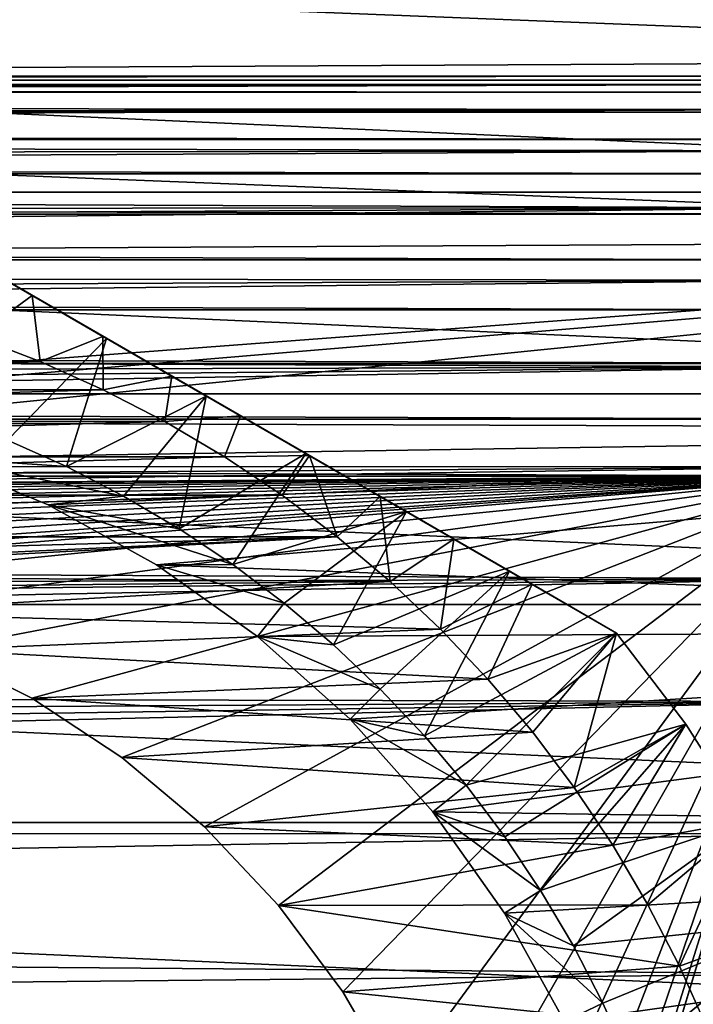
# Model space of a CAD drawing. Header units: millimetres. Extents: x -105 to 105, y -92 to 30.
# Tile 243 of 247: x 80 to 88, y 6 to 17. Entities that reach past the tile are written whole.
import ezdxf

# ---------------------------------------------------------------- set-up
doc = ezdxf.new("R2010")
doc.units = ezdxf.units.MM
doc.header["$LTSCALE"] = 59.53398
for name, color, linetype in [('104', 7, 'CONTINUOUS'), ('108', 7, 'CONTINUOUS'), ('109', 7, 'CONTINUOUS'), ('134', 7, 'CONTINUOUS'), ('135', 7, 'CONTINUOUS'), ('136', 7, 'CONTINUOUS'), ('137', 7, 'CONTINUOUS'), ('138', 7, 'CONTINUOUS'), ('147', 7, 'CONTINUOUS'), ('148', 7, 'CONTINUOUS'), ('155', 7, 'CONTINUOUS'), ('65', 7, 'CONTINUOUS'), ('66', 7, 'CONTINUOUS'), ('93', 7, 'CONTINUOUS')]:
    doc.layers.add(name, color=color, linetype=linetype)

msp = doc.modelspace()

# ---------------------------------------------------------------- linework, layer by layer
at = {"layer": '104', "color": 7, "linetype": 'CONTINUOUS'}
for points in [[(79.317, 10.009, -18.25), (80.45, 9.44, -18.25), (79.317, 10.009, -22.45), (79.317, 10.009, -18.25)], [(79.317, 10.009, -22.45), (80.45, 9.44, -18.25), (80.45, 9.44, -22.45), (79.317, 10.009, -22.45)], [(80.45, 9.44, -18.25), (81.509, 8.743, -18.25), (80.45, 9.44, -22.45), (80.45, 9.44, -18.25)], [(80.45, 9.44, -22.45), (81.509, 8.743, -18.25), (81.509, 8.743, -22.45), (80.45, 9.44, -22.45)], [(81.509, 8.743, -18.25), (82.48, 7.928, -18.25), (81.509, 8.743, -22.45), (81.509, 8.743, -18.25)], [(81.509, 8.743, -22.45), (82.48, 7.928, -18.25), (82.48, 7.928, -22.45), (81.509, 8.743, -22.45)], [(82.48, 7.928, -18.25), (83.35, 7.006, -18.25), (82.48, 7.928, -22.45), (82.48, 7.928, -18.25)], [(82.48, 7.928, -22.45), (83.35, 7.006, -18.25), (83.35, 7.006, -22.45), (82.48, 7.928, -22.45)], [(83.35, 7.006, -18.25), (84.107, 5.99, -18.25), (83.35, 7.006, -22.45), (83.35, 7.006, -18.25)], [(83.35, 7.006, -22.45), (84.107, 5.99, -18.25), (84.107, 5.99, -22.45), (83.35, 7.006, -22.45)], [(84.107, 5.99, -18.25), (84.741, 4.892, -18.25), (84.107, 5.99, -22.45), (84.107, 5.99, -18.25)], [(84.107, 5.99, -22.45), (84.741, 4.892, -18.25), (84.741, 4.892, -22.45), (84.107, 5.99, -22.45)]]:
    msp.add_3dface(points, dxfattribs=at)
at = {"layer": '108', "color": 7, "linetype": 'CONTINUOUS'}
for points in [[(50.73, 17.634, -58.95), (100.753, 15.387, -58.95), (49.247, 15.387, -58.95), (50.73, 17.634, -58.95)], [(99.27, 17.634, -58.95), (100.753, 15.387, -58.95), (50.73, 17.634, -58.95), (99.27, 17.634, -58.95)], [(49.247, 15.387, -58.95), (102.029, 13.016, -58.95), (47.971, 13.016, -58.95), (49.247, 15.387, -58.95)], [(100.753, 15.387, -58.95), (102.029, 13.016, -58.95), (49.247, 15.387, -58.95), (100.753, 15.387, -58.95)], [(47.971, 13.016, -58.95), (103.087, 10.541, -58.95), (46.913, 10.541, -58.95), (47.971, 13.016, -58.95)], [(102.029, 13.016, -58.95), (103.087, 10.541, -58.95), (47.971, 13.016, -58.95), (102.029, 13.016, -58.95)], [(46.913, 10.541, -58.95), (103.919, 7.981, -58.95), (46.081, 7.981, -58.95), (46.913, 10.541, -58.95)], [(103.087, 10.541, -58.95), (103.919, 7.981, -58.95), (46.913, 10.541, -58.95), (103.087, 10.541, -58.95)], [(46.081, 7.981, -58.95), (104.518, 5.356, -58.95), (45.482, 5.356, -58.95), (46.081, 7.981, -58.95)], [(103.919, 7.981, -58.95), (104.518, 5.356, -58.95), (46.081, 7.981, -58.95), (103.919, 7.981, -58.95)]]:
    msp.add_3dface(points, dxfattribs=at)
at = {"layer": '109', "color": 7, "linetype": 'CONTINUOUS'}
for points in [[(96.31, 18.924, -39.95), (53.491, 18.698, -39.95), (97.916, 16.945, -39.95), (96.31, 18.924, -39.95)], [(53.491, 18.698, -39.95), (51.907, 16.702, -39.95), (97.916, 16.945, -39.95), (53.491, 18.698, -39.95)], [(97.916, 16.945, -39.95), (51.907, 16.702, -39.95), (99.338, 14.83, -39.95), (97.916, 16.945, -39.95)], [(51.907, 16.702, -39.95), (50.507, 14.572, -39.95), (99.338, 14.83, -39.95), (51.907, 16.702, -39.95)], [(99.338, 14.83, -39.95), (50.507, 14.572, -39.95), (75, 13, -39.95), (99.338, 14.83, -39.95)], [(99.338, 14.83, -39.95), (75, 13, -39.95), (76.456, 12.918, -39.95), (99.338, 14.83, -39.95)], [(77.893, 12.674, -39.95), (99.338, 14.83, -39.95), (76.456, 12.918, -39.95), (77.893, 12.674, -39.95)], [(100.566, 12.596, -39.95), (99.338, 14.83, -39.95), (77.893, 12.674, -39.95), (100.566, 12.596, -39.95)], [(79.294, 12.27, -39.95), (100.566, 12.596, -39.95), (77.893, 12.674, -39.95), (79.294, 12.27, -39.95)], [(80.641, 11.713, -39.95), (100.566, 12.596, -39.95), (79.294, 12.27, -39.95), (80.641, 11.713, -39.95)], [(81.916, 11.007, -39.95), (100.566, 12.596, -39.95), (80.641, 11.713, -39.95), (81.916, 11.007, -39.95)], [(101.589, 10.261, -39.95), (100.566, 12.596, -39.95), (81.916, 11.007, -39.95), (101.589, 10.261, -39.95)], [(83.105, 10.164, -39.95), (101.589, 10.261, -39.95), (81.916, 11.007, -39.95), (83.105, 10.164, -39.95)], [(84.192, 9.192, -39.95), (101.589, 10.261, -39.95), (83.105, 10.164, -39.95), (84.192, 9.192, -39.95)], [(85.164, 8.105, -39.95), (101.589, 10.261, -39.95), (84.192, 9.192, -39.95), (85.164, 8.105, -39.95)], [(102.399, 7.845, -39.95), (101.589, 10.261, -39.95), (85.164, 8.105, -39.95), (102.399, 7.845, -39.95)], [(86.007, 6.916, -39.95), (102.399, 7.845, -39.95), (85.164, 8.105, -39.95), (86.007, 6.916, -39.95)], [(86.713, 5.64, -39.95), (102.399, 7.845, -39.95), (86.007, 6.916, -39.95), (86.713, 5.64, -39.95)], [(102.984, 5.396, -39.95), (102.399, 7.845, -39.95), (86.713, 5.64, -39.95), (102.984, 5.396, -39.95)]]:
    msp.add_3dface(points, dxfattribs=at)
at = {"layer": '134', "color": 7, "linetype": 'CONTINUOUS'}
for points in [[(80.166, 12.472, -37.45), (80.857, 12.163, -37.45), (79.294, 12.27, -37.45), (80.166, 12.472, -37.45)], [(80.857, 12.163, -37.45), (81.53, 11.815, -37.45), (79.294, 12.27, -37.45), (80.857, 12.163, -37.45)], [(79.294, 12.27, -37.45), (81.53, 11.815, -37.45), (80.641, 11.713, -37.45), (79.294, 12.27, -37.45)], [(81.53, 11.815, -37.45), (82.182, 11.431, -37.45), (80.641, 11.713, -37.45), (81.53, 11.815, -37.45)], [(82.182, 11.431, -37.45), (82.812, 11.01, -37.45), (80.641, 11.713, -37.45), (82.182, 11.431, -37.45)], [(80.641, 11.713, -37.45), (82.812, 11.01, -37.45), (81.916, 11.007, -37.45), (80.641, 11.713, -37.45)], [(82.812, 11.01, -37.45), (83.417, 10.555, -37.45), (81.916, 11.007, -37.45), (82.812, 11.01, -37.45)], [(81.916, 11.007, -37.45), (83.417, 10.555, -37.45), (83.105, 10.164, -37.45), (81.916, 11.007, -37.45)], [(83.417, 10.555, -37.45), (83.996, 10.066, -37.45), (83.105, 10.164, -37.45), (83.417, 10.555, -37.45)], [(83.996, 10.066, -37.45), (84.546, 9.546, -37.45), (83.105, 10.164, -37.45), (83.996, 10.066, -37.45)], [(83.105, 10.164, -37.45), (84.546, 9.546, -37.45), (84.192, 9.192, -37.45), (83.105, 10.164, -37.45)], [(84.546, 9.546, -37.45), (85.066, 8.996, -37.45), (84.192, 9.192, -37.45), (84.546, 9.546, -37.45)], [(85.066, 8.996, -37.45), (85.555, 8.417, -37.45), (84.192, 9.192, -37.45), (85.066, 8.996, -37.45)], [(84.192, 9.192, -37.45), (85.555, 8.417, -37.45), (85.164, 8.105, -37.45), (84.192, 9.192, -37.45)], [(85.555, 8.417, -37.45), (86.01, 7.812, -37.45), (85.164, 8.105, -37.45), (85.555, 8.417, -37.45)], [(86.01, 7.812, -37.45), (86.431, 7.182, -37.45), (85.164, 8.105, -37.45), (86.01, 7.812, -37.45)], [(85.164, 8.105, -37.45), (86.431, 7.182, -37.45), (86.007, 6.916, -37.45), (85.164, 8.105, -37.45)], [(86.431, 7.182, -37.45), (86.816, 6.53, -37.45), (86.007, 6.916, -37.45), (86.431, 7.182, -37.45)], [(86.816, 6.53, -37.45), (87.163, 5.857, -37.45), (86.007, 6.916, -37.45), (86.816, 6.53, -37.45)], [(86.007, 6.916, -37.45), (87.163, 5.857, -37.45), (86.713, 5.64, -37.45), (86.007, 6.916, -37.45)], [(87.163, 5.857, -37.45), (87.472, 5.166, -37.45), (86.713, 5.64, -37.45), (87.163, 5.857, -37.45)]]:
    msp.add_3dface(points, dxfattribs=at)
at = {"layer": '135', "color": 7, "linetype": 'CONTINUOUS'}
for points in [[(79.789, 13.686, -22.45), (69.451, 13.396, -22.45), (80.549, 13.396, -22.45), (79.789, 13.686, -22.45)], [(69.451, 13.396, -22.45), (68.709, 13.064, -22.45), (80.549, 13.396, -22.45), (69.451, 13.396, -22.45)], [(80.549, 13.396, -22.45), (68.709, 13.064, -22.45), (81.291, 13.064, -22.45), (80.549, 13.396, -22.45)], [(68.709, 13.064, -22.45), (67.986, 12.691, -22.45), (81.291, 13.064, -22.45), (68.709, 13.064, -22.45)], [(81.291, 13.064, -22.45), (67.986, 12.691, -22.45), (82.014, 12.691, -22.45), (81.291, 13.064, -22.45)], [(67.986, 12.691, -22.45), (67.286, 12.277, -22.45), (82.014, 12.691, -22.45), (67.986, 12.691, -22.45)], [(82.014, 12.691, -22.45), (67.286, 12.277, -22.45), (82.714, 12.277, -22.45), (82.014, 12.691, -22.45)], [(67.286, 12.277, -22.45), (66.609, 11.826, -22.45), (82.714, 12.277, -22.45), (67.286, 12.277, -22.45)], [(82.714, 12.277, -22.45), (66.609, 11.826, -22.45), (83.391, 11.826, -22.45), (82.714, 12.277, -22.45)], [(66.609, 11.826, -22.45), (65.959, 11.337, -22.45), (83.391, 11.826, -22.45), (66.609, 11.826, -22.45)], [(83.391, 11.826, -22.45), (65.959, 11.337, -22.45), (84.041, 11.337, -22.45), (83.391, 11.826, -22.45)], [(65.338, 10.812, -22.45), (74.366, 10.882, -22.45), (84.041, 11.337, -22.45), (65.338, 10.812, -22.45)], [(65.959, 11.337, -22.45), (65.338, 10.812, -22.45), (84.041, 11.337, -22.45), (65.959, 11.337, -22.45)], [(74.366, 10.882, -22.45), (75.634, 10.882, -22.45), (84.041, 11.337, -22.45), (74.366, 10.882, -22.45)], [(84.041, 11.337, -22.45), (75.634, 10.882, -22.45), (84.662, 10.812, -22.45), (84.041, 11.337, -22.45)], [(75.634, 10.882, -22.45), (76.893, 10.734, -22.45), (84.662, 10.812, -22.45), (75.634, 10.882, -22.45)], [(76.893, 10.734, -22.45), (78.126, 10.442, -22.45), (84.662, 10.812, -22.45), (76.893, 10.734, -22.45)], [(84.662, 10.812, -22.45), (78.126, 10.442, -22.45), (85.253, 10.253, -22.45), (84.662, 10.812, -22.45)], [(78.126, 10.442, -22.45), (79.317, 10.009, -22.45), (85.253, 10.253, -22.45), (78.126, 10.442, -22.45)], [(85.253, 10.253, -22.45), (79.317, 10.009, -22.45), (85.812, 9.662, -22.45), (85.253, 10.253, -22.45)], [(79.317, 10.009, -22.45), (80.45, 9.44, -22.45), (85.812, 9.662, -22.45), (79.317, 10.009, -22.45)], [(85.812, 9.662, -22.45), (80.45, 9.44, -22.45), (86.337, 9.041, -22.45), (85.812, 9.662, -22.45)], [(80.45, 9.44, -22.45), (81.509, 8.743, -22.45), (86.337, 9.041, -22.45), (80.45, 9.44, -22.45)], [(86.337, 9.041, -22.45), (81.509, 8.743, -22.45), (86.826, 8.391, -22.45), (86.337, 9.041, -22.45)], [(81.509, 8.743, -22.45), (82.48, 7.928, -22.45), (86.826, 8.391, -22.45), (81.509, 8.743, -22.45)], [(86.826, 8.391, -22.45), (82.48, 7.928, -22.45), (87.278, 7.714, -22.45), (86.826, 8.391, -22.45)], [(82.48, 7.928, -22.45), (83.35, 7.006, -22.45), (87.278, 7.714, -22.45), (82.48, 7.928, -22.45)], [(87.278, 7.714, -22.45), (83.35, 7.006, -22.45), (87.691, 7.014, -22.45), (87.278, 7.714, -22.45)], [(87.691, 7.014, -22.45), (83.35, 7.006, -22.45), (88.064, 6.291, -22.45), (87.691, 7.014, -22.45)], [(83.35, 7.006, -22.45), (84.107, 5.99, -22.45), (88.064, 6.291, -22.45), (83.35, 7.006, -22.45)], [(88.064, 6.291, -22.45), (84.107, 5.99, -22.45), (88.396, 5.549, -22.45), (88.064, 6.291, -22.45)], [(84.107, 5.99, -22.45), (84.741, 4.892, -22.45), (88.396, 5.549, -22.45), (84.107, 5.99, -22.45)]]:
    msp.add_3dface(points, dxfattribs=at)
at = {"layer": '136', "color": 7, "linetype": 'CONTINUOUS'}
for points in [[(79.588, 14.672, -24.195), (79.789, 13.686, -22.45), (80.455, 14.171, -23.82), (79.588, 14.672, -24.195)], [(79.789, 13.686, -22.45), (80.549, 13.396, -22.45), (80.455, 14.171, -23.82), (79.789, 13.686, -22.45)], [(80.455, 14.171, -23.82), (80.549, 13.396, -22.45), (81.286, 13.691, -23.581), (80.455, 14.171, -23.82)], [(80.549, 13.396, -22.45), (81.291, 13.064, -22.45), (81.286, 13.691, -23.581), (80.549, 13.396, -22.45)], [(81.286, 13.691, -23.581), (81.291, 13.064, -22.45), (82.098, 13.223, -23.464), (81.286, 13.691, -23.581)], [(81.291, 13.064, -22.45), (82.014, 12.691, -22.45), (82.098, 13.223, -23.464), (81.291, 13.064, -22.45)], [(82.098, 13.223, -23.464), (82.014, 12.691, -22.45), (82.902, 12.758, -23.464), (82.098, 13.223, -23.464)], [(82.014, 12.691, -22.45), (82.714, 12.277, -22.45), (82.902, 12.758, -23.464), (82.014, 12.691, -22.45)], [(82.902, 12.758, -23.464), (82.714, 12.277, -22.45), (83.714, 12.29, -23.581), (82.902, 12.758, -23.464)], [(82.714, 12.277, -22.45), (83.391, 11.826, -22.45), (83.714, 12.29, -23.581), (82.714, 12.277, -22.45)], [(83.391, 11.826, -22.45), (84.041, 11.337, -22.45), (83.714, 12.29, -23.581), (83.391, 11.826, -22.45)], [(83.714, 12.29, -23.581), (84.041, 11.337, -22.45), (84.545, 11.809, -23.82), (83.714, 12.29, -23.581)], [(84.041, 11.337, -22.45), (84.662, 10.812, -22.45), (84.545, 11.809, -23.82), (84.041, 11.337, -22.45)], [(84.545, 11.809, -23.82), (84.662, 10.812, -22.45), (85.412, 11.309, -24.195), (84.545, 11.809, -23.82)], [(84.662, 10.812, -22.45), (85.253, 10.253, -22.45), (85.412, 11.309, -24.195), (84.662, 10.812, -22.45)], [(85.412, 11.309, -24.195), (85.253, 10.253, -22.45), (86.331, 10.778, -24.728), (85.412, 11.309, -24.195)], [(85.253, 10.253, -22.45), (85.812, 9.662, -22.45), (86.331, 10.778, -24.728), (85.253, 10.253, -22.45)], [(86.331, 10.778, -24.728), (85.812, 9.662, -22.45), (87.322, 10.206, -25.45), (86.331, 10.778, -24.728)], [(85.812, 9.662, -22.45), (86.337, 9.041, -22.45), (87.322, 10.206, -25.45), (85.812, 9.662, -22.45)], [(86.337, 9.041, -22.45), (86.826, 8.391, -22.45), (87.322, 10.206, -25.45), (86.337, 9.041, -22.45)], [(87.322, 10.206, -25.45), (86.826, 8.391, -22.45), (88.136, 9.136, -25.45), (87.322, 10.206, -25.45)], [(86.826, 8.391, -22.45), (87.278, 7.714, -22.45), (88.136, 9.136, -25.45), (86.826, 8.391, -22.45)], [(88.136, 9.136, -25.45), (87.278, 7.714, -22.45), (88.856, 8, -25.45), (88.136, 9.136, -25.45)], [(87.278, 7.714, -22.45), (87.691, 7.014, -22.45), (88.856, 8, -25.45), (87.278, 7.714, -22.45)], [(87.691, 7.014, -22.45), (88.064, 6.291, -22.45), (88.856, 8, -25.45), (87.691, 7.014, -22.45)], [(88.856, 8, -25.45), (88.064, 6.291, -22.45), (89.479, 6.808, -25.45), (88.856, 8, -25.45)], [(88.064, 6.291, -22.45), (88.396, 5.549, -22.45), (89.479, 6.808, -25.45), (88.064, 6.291, -22.45)]]:
    msp.add_3dface(points, dxfattribs=at)
at = {"layer": '137', "color": 7, "linetype": 'CONTINUOUS'}
for points in [[(87.322, 10.206, -25.45), (88.136, 9.136, -25.45), (87.322, 10.206, -34.45), (87.322, 10.206, -25.45)], [(87.322, 10.206, -34.45), (88.136, 9.136, -25.45), (88.136, 9.136, -34.45), (87.322, 10.206, -34.45)], [(88.136, 9.136, -25.45), (88.856, 8, -25.45), (88.136, 9.136, -34.45), (88.136, 9.136, -25.45)], [(88.136, 9.136, -34.45), (88.856, 8, -25.45), (88.856, 8, -34.45), (88.136, 9.136, -34.45)]]:
    msp.add_3dface(points, dxfattribs=at)
at = {"layer": '138', "color": 7, "linetype": 'CONTINUOUS'}
for points in [[(81.33, 13.666, -35.577), (80.166, 12.472, -37.45), (80.147, 14.349, -35.357), (81.33, 13.666, -35.577)], [(80.857, 12.163, -37.45), (80.166, 12.472, -37.45), (81.33, 13.666, -35.577), (80.857, 12.163, -37.45)], [(82.5, 12.99, -35.65), (80.857, 12.163, -37.45), (81.33, 13.666, -35.577), (82.5, 12.99, -35.65)], [(81.53, 11.815, -37.45), (80.857, 12.163, -37.45), (82.5, 12.99, -35.65), (81.53, 11.815, -37.45)], [(82.182, 11.431, -37.45), (81.53, 11.815, -37.45), (82.5, 12.99, -35.65), (82.182, 11.431, -37.45)], [(83.67, 12.315, -35.577), (82.182, 11.431, -37.45), (82.5, 12.99, -35.65), (83.67, 12.315, -35.577)], [(82.812, 11.01, -37.45), (82.182, 11.431, -37.45), (83.67, 12.315, -35.577), (82.812, 11.01, -37.45)], [(84.853, 11.632, -35.357), (82.812, 11.01, -37.45), (83.67, 12.315, -35.577), (84.853, 11.632, -35.357)], [(83.417, 10.555, -37.45), (82.812, 11.01, -37.45), (84.853, 11.632, -35.357), (83.417, 10.555, -37.45)], [(83.996, 10.066, -37.45), (83.417, 10.555, -37.45), (84.853, 11.632, -35.357), (83.996, 10.066, -37.45)], [(86.064, 10.933, -34.985), (83.996, 10.066, -37.45), (84.853, 11.632, -35.357), (86.064, 10.933, -34.985)], [(84.546, 9.546, -37.45), (83.996, 10.066, -37.45), (86.064, 10.933, -34.985), (84.546, 9.546, -37.45)], [(85.066, 8.996, -37.45), (84.546, 9.546, -37.45), (86.064, 10.933, -34.985), (85.066, 8.996, -37.45)], [(87.322, 10.206, -34.45), (85.066, 8.996, -37.45), (86.064, 10.933, -34.985), (87.322, 10.206, -34.45)], [(85.555, 8.417, -37.45), (85.066, 8.996, -37.45), (87.322, 10.206, -34.45), (85.555, 8.417, -37.45)], [(85.555, 8.417, -37.45), (87.322, 10.206, -34.45), (88.136, 9.136, -34.45), (85.555, 8.417, -37.45)], [(86.01, 7.812, -37.45), (85.555, 8.417, -37.45), (88.136, 9.136, -34.45), (86.01, 7.812, -37.45)], [(86.431, 7.182, -37.45), (86.01, 7.812, -37.45), (88.136, 9.136, -34.45), (86.431, 7.182, -37.45)], [(86.431, 7.182, -37.45), (88.136, 9.136, -34.45), (88.856, 8, -34.45), (86.431, 7.182, -37.45)], [(86.816, 6.53, -37.45), (86.431, 7.182, -37.45), (88.856, 8, -34.45), (86.816, 6.53, -37.45)], [(86.816, 6.53, -37.45), (88.856, 8, -34.45), (89.479, 6.808, -34.45), (86.816, 6.53, -37.45)], [(87.163, 5.857, -37.45), (86.816, 6.53, -37.45), (89.479, 6.808, -34.45), (87.163, 5.857, -37.45)], [(87.472, 5.166, -37.45), (87.163, 5.857, -37.45), (89.479, 6.808, -34.45), (87.472, 5.166, -37.45)], [(90, 5.568, -34.45), (87.472, 5.166, -37.45), (89.479, 6.808, -34.45), (90, 5.568, -34.45)]]:
    msp.add_3dface(points, dxfattribs=at)
at = {"layer": '147', "color": 7, "linetype": 'CONTINUOUS'}
for points in [[(77.678, 15.774, -25.45), (78.669, 15.202, -24.728), (87.322, 10.206, -25.45), (77.678, 15.774, -25.45)], [(77.678, 15.774, -25.45), (87.322, 10.206, -25.45), (87.322, 10.206, -34.45), (77.678, 15.774, -25.45)], [(77.678, 15.774, -25.45), (87.322, 10.206, -34.45), (77.678, 15.774, -34.45), (77.678, 15.774, -25.45)], [(87.322, 10.206, -34.45), (86.064, 10.933, -34.985), (77.678, 15.774, -34.45), (87.322, 10.206, -34.45)], [(86.064, 10.933, -34.985), (78.936, 15.048, -34.985), (77.678, 15.774, -34.45), (86.064, 10.933, -34.985)], [(78.669, 15.202, -24.728), (79.588, 14.672, -24.195), (86.331, 10.778, -24.728), (78.669, 15.202, -24.728)], [(78.669, 15.202, -24.728), (86.331, 10.778, -24.728), (87.322, 10.206, -25.45), (78.669, 15.202, -24.728)], [(86.064, 10.933, -34.985), (84.853, 11.632, -35.357), (78.936, 15.048, -34.985), (86.064, 10.933, -34.985)], [(84.853, 11.632, -35.357), (80.147, 14.349, -35.357), (78.936, 15.048, -34.985), (84.853, 11.632, -35.357)], [(79.588, 14.672, -24.195), (80.455, 14.171, -23.82), (85.412, 11.309, -24.195), (79.588, 14.672, -24.195)], [(79.588, 14.672, -24.195), (85.412, 11.309, -24.195), (86.331, 10.778, -24.728), (79.588, 14.672, -24.195)], [(84.853, 11.632, -35.357), (83.67, 12.315, -35.577), (80.147, 14.349, -35.357), (84.853, 11.632, -35.357)], [(83.67, 12.315, -35.577), (81.33, 13.666, -35.577), (80.147, 14.349, -35.357), (83.67, 12.315, -35.577)], [(80.455, 14.171, -23.82), (81.286, 13.691, -23.581), (84.545, 11.809, -23.82), (80.455, 14.171, -23.82)], [(80.455, 14.171, -23.82), (84.545, 11.809, -23.82), (85.412, 11.309, -24.195), (80.455, 14.171, -23.82)], [(81.286, 13.691, -23.581), (82.098, 13.223, -23.464), (83.714, 12.29, -23.581), (81.286, 13.691, -23.581)], [(81.286, 13.691, -23.581), (83.714, 12.29, -23.581), (84.545, 11.809, -23.82), (81.286, 13.691, -23.581)], [(83.67, 12.315, -35.577), (82.5, 12.99, -35.65), (81.33, 13.666, -35.577), (83.67, 12.315, -35.577)], [(82.098, 13.223, -23.464), (82.902, 12.758, -23.464), (83.714, 12.29, -23.581), (82.098, 13.223, -23.464)]]:
    msp.add_3dface(points, dxfattribs=at)
at = {"layer": '148', "color": 7, "linetype": 'CONTINUOUS'}
for points in [[(90, 16.75), (48.008, 16.75), (7.034, 16.73, 0.81), (90, 16.75)], [(90, 16.75), (7.034, 16.73, 0.81), (8.053, 16.67, 1.631), (90, 16.75)], [(90, 16.652, 1.811), (90, 16.75), (8.053, 16.67, 1.631), (90, 16.652, 1.811)], [(90, 16.652, 1.811), (8.053, 16.67, 1.631), (9.06, 16.569, 2.453), (90, 16.652, 1.811)], [(90, 16.652, 1.811), (9.06, 16.569, 2.453), (10.051, 16.428, 3.267), (90, 16.652, 1.811)], [(90, 16.358, 3.601), (90, 16.652, 1.811), (10.051, 16.428, 3.267), (90, 16.358, 3.601)], [(90, 16.358, 3.601), (10.051, 16.428, 3.267), (11.024, 16.248, 4.07), (90, 16.358, 3.601)], [(90, 16.358, 3.601), (11.024, 16.248, 4.07), (11.977, 16.03, 4.858), (90, 16.358, 3.601)], [(90, 15.873, 5.348), (90, 16.358, 3.601), (11.977, 16.03, 4.858), (90, 15.873, 5.348)], [(90, 15.873, 5.348), (11.977, 16.03, 4.858), (12.908, 15.776, 5.629), (90, 15.873, 5.348)], [(90, 15.873, 5.348), (12.908, 15.776, 5.629), (13.816, 15.487, 6.381), (90, 15.873, 5.348)], [(90, 15.202, 7.033), (90, 15.873, 5.348), (13.816, 15.487, 6.381), (90, 15.202, 7.033)], [(90, 15.202, 7.033), (13.816, 15.487, 6.381), (14.699, 15.166, 7.111), (90, 15.202, 7.033)], [(90, 15.202, 7.033), (14.699, 15.166, 7.111), (15.556, 14.814, 7.817), (90, 15.202, 7.033)], [(90, 15.202, 7.033), (15.556, 14.814, 7.817), (16.386, 14.434, 8.498), (90, 15.202, 7.033)], [(90, 14.352, 8.636), (90, 15.202, 7.033), (16.386, 14.434, 8.498), (90, 14.352, 8.636)], [(90, 14.352, 8.636), (16.386, 14.434, 8.498), (17.187, 14.028, 9.154), (90, 14.352, 8.636)], [(90, 14.352, 8.636), (17.187, 14.028, 9.154), (17.96, 13.597, 9.781), (90, 14.352, 8.636)], [(90, 13.335, 10.137), (90, 14.352, 8.636), (17.96, 13.597, 9.781), (90, 13.335, 10.137)], [(90, 13.335, 10.137), (17.96, 13.597, 9.781), (18.702, 13.145, 10.381), (90, 13.335, 10.137)], [(90, 13.335, 10.137), (18.702, 13.145, 10.381), (19.414, 12.674, 10.952), (90, 13.335, 10.137)], [(90, 13.335, 10.137), (19.414, 12.674, 10.952), (20.096, 12.185, 11.493), (90, 13.335, 10.137)], [(90, 12.16, 11.519), (90, 13.335, 10.137), (20.096, 12.185, 11.493), (90, 12.16, 11.519)], [(90, 12.16, 11.519), (20.096, 12.185, 11.493), (20.747, 11.68, 12.006), (90, 12.16, 11.519)], [(90, 12.16, 11.519), (20.747, 11.68, 12.006), (21.367, 11.162, 12.488), (90, 12.16, 11.519)], [(90, 10.844, 12.766), (90, 12.16, 11.519), (21.367, 11.162, 12.488), (90, 10.844, 12.766)], [(90, 10.844, 12.766), (21.367, 11.162, 12.488), (21.958, 10.633, 12.942), (90, 10.844, 12.766)], [(90, 10.844, 12.766), (21.958, 10.633, 12.942), (22.519, 10.094, 13.367), (90, 10.844, 12.766)], [(90, 10.844, 12.766), (22.519, 10.094, 13.367), (23.051, 9.546, 13.764), (90, 10.844, 12.766)], [(90, 9.4, 13.864), (90, 10.844, 12.766), (23.051, 9.546, 13.764), (90, 9.4, 13.864)], [(90, 9.4, 13.864), (23.051, 9.546, 13.764), (23.554, 8.991, 14.133), (90, 9.4, 13.864)], [(90, 9.4, 13.864), (23.554, 8.991, 14.133), (24.03, 8.429, 14.474), (90, 9.4, 13.864)], [(90, 9.4, 13.864), (24.03, 8.429, 14.474), (24.479, 7.863, 14.79), (90, 9.4, 13.864)], [(90, 7.846, 14.799), (90, 9.4, 13.864), (24.479, 7.863, 14.79), (90, 7.846, 14.799)], [(90, 7.846, 14.799), (24.479, 7.863, 14.79), (25.3, 6.721, 15.342), (90, 7.846, 14.799)], [(90, 6.2, 15.56), (90, 7.846, 14.799), (25.3, 6.721, 15.342), (90, 6.2, 15.56)], [(90, 6.2, 15.56), (25.3, 6.721, 15.342), (26.021, 5.572, 15.796), (90, 6.2, 15.56)], [(90, 4.481, 16.139), (90, 6.2, 15.56), (26.021, 5.572, 15.796), (90, 4.481, 16.139)]]:
    msp.add_3dface(points, dxfattribs=at)
at = {"layer": '155', "color": 7, "linetype": 'CONTINUOUS'}
for points in [[(80.641, 11.713, -39.95), (79.294, 12.27, -39.95), (80.641, 11.713, -37.45), (80.641, 11.713, -39.95)], [(79.294, 12.27, -39.95), (79.294, 12.27, -37.45), (80.641, 11.713, -37.45), (79.294, 12.27, -39.95)], [(81.916, 11.007, -39.95), (80.641, 11.713, -39.95), (81.916, 11.007, -37.45), (81.916, 11.007, -39.95)], [(80.641, 11.713, -39.95), (80.641, 11.713, -37.45), (81.916, 11.007, -37.45), (80.641, 11.713, -39.95)], [(83.105, 10.164, -39.95), (81.916, 11.007, -39.95), (83.105, 10.164, -37.45), (83.105, 10.164, -39.95)], [(81.916, 11.007, -39.95), (81.916, 11.007, -37.45), (83.105, 10.164, -37.45), (81.916, 11.007, -39.95)], [(84.192, 9.192, -39.95), (83.105, 10.164, -39.95), (84.192, 9.192, -37.45), (84.192, 9.192, -39.95)], [(83.105, 10.164, -39.95), (83.105, 10.164, -37.45), (84.192, 9.192, -37.45), (83.105, 10.164, -39.95)], [(85.164, 8.105, -39.95), (84.192, 9.192, -39.95), (85.164, 8.105, -37.45), (85.164, 8.105, -39.95)], [(84.192, 9.192, -39.95), (84.192, 9.192, -37.45), (85.164, 8.105, -37.45), (84.192, 9.192, -39.95)], [(86.007, 6.916, -39.95), (85.164, 8.105, -39.95), (86.007, 6.916, -37.45), (86.007, 6.916, -39.95)], [(85.164, 8.105, -39.95), (85.164, 8.105, -37.45), (86.007, 6.916, -37.45), (85.164, 8.105, -39.95)], [(86.713, 5.64, -39.95), (86.007, 6.916, -39.95), (86.713, 5.64, -37.45), (86.713, 5.64, -39.95)], [(86.007, 6.916, -39.95), (86.007, 6.916, -37.45), (86.713, 5.64, -37.45), (86.007, 6.916, -39.95)]]:
    msp.add_3dface(points, dxfattribs=at)
at = {"layer": '65', "color": 7, "linetype": 'CONTINUOUS'}
for points in [[(-90, 12.05, -18.25), (90, 12.05, -18.25), (-75.634, 10.882, -18.25), (-90, 12.05, -18.25)], [(-75.634, 10.882, -18.25), (90, 12.05, -18.25), (-74.366, 10.882, -18.25), (-75.634, 10.882, -18.25)], [(-74.366, 10.882, -18.25), (90, 12.05, -18.25), (-73.107, 10.734, -18.25), (-74.366, 10.882, -18.25)], [(-73.107, 10.734, -18.25), (90, 12.05, -18.25), (-71.874, 10.442, -18.25), (-73.107, 10.734, -18.25)], [(-71.874, 10.442, -18.25), (90, 12.05, -18.25), (-70.683, 10.009, -18.25), (-71.874, 10.442, -18.25)], [(-70.683, 10.009, -18.25), (90, 12.05, -18.25), (-69.55, 9.44, -18.25), (-70.683, 10.009, -18.25)], [(-69.55, 9.44, -18.25), (90, 12.05, -18.25), (-68.491, 8.743, -18.25), (-69.55, 9.44, -18.25)], [(-68.491, 8.743, -18.25), (90, 12.05, -18.25), (-67.52, 7.928, -18.25), (-68.491, 8.743, -18.25)], [(-67.52, 7.928, -18.25), (90, 12.05, -18.25), (-66.65, 7.006, -18.25), (-67.52, 7.928, -18.25)], [(-66.65, 7.006, -18.25), (90, 12.05, -18.25), (-65.893, 5.99, -18.25), (-66.65, 7.006, -18.25)], [(-65.893, 5.99, -18.25), (90, 12.05, -18.25), (-65.259, 4.892, -18.25), (-65.893, 5.99, -18.25)], [(-65.259, 4.892, -18.25), (90, 12.05, -18.25), (-64.757, 3.728, -18.25), (-65.259, 4.892, -18.25)], [(-64.757, 3.728, -18.25), (90, 12.05, -18.25), (-64.394, 2.514, -18.25), (-64.757, 3.728, -18.25)], [(-64.394, 2.514, -18.25), (90, 12.05, -18.25), (-64.174, 1.265, -18.25), (-64.394, 2.514, -18.25)], [(-64.174, 1.265, -18.25), (90, 12.05, -18.25), (74.366, 10.882, -18.25), (-64.174, 1.265, -18.25)], [(74.366, 10.882, -18.25), (90, 12.05, -18.25), (75.634, 10.882, -18.25), (74.366, 10.882, -18.25)], [(75.634, 10.882, -18.25), (90, 12.05, -18.25), (76.893, 10.734, -18.25), (75.634, 10.882, -18.25)], [(76.893, 10.734, -18.25), (90, 12.05, -18.25), (78.126, 10.442, -18.25), (76.893, 10.734, -18.25)], [(78.126, 10.442, -18.25), (90, 12.05, -18.25), (79.317, 10.009, -18.25), (78.126, 10.442, -18.25)], [(79.317, 10.009, -18.25), (90, 12.05, -18.25), (80.45, 9.44, -18.25), (79.317, 10.009, -18.25)], [(80.45, 9.44, -18.25), (90, 12.05, -18.25), (81.509, 8.743, -18.25), (80.45, 9.44, -18.25)], [(81.509, 8.743, -18.25), (90, 12.05, -18.25), (82.48, 7.928, -18.25), (81.509, 8.743, -18.25)], [(82.48, 7.928, -18.25), (90, 12.05, -18.25), (83.35, 7.006, -18.25), (82.48, 7.928, -18.25)], [(83.35, 7.006, -18.25), (90, 12.05, -18.25), (84.107, 5.99, -18.25), (83.35, 7.006, -18.25)], [(84.107, 5.99, -18.25), (90, 12.05, -18.25), (84.741, 4.892, -18.25), (84.107, 5.99, -18.25)], [(84.741, 4.892, -18.25), (90, 12.05, -18.25), (85.243, 3.728, -18.25), (84.741, 4.892, -18.25)], [(90, 12.05, -18.25), (90, -12.05, -18.25), (85.243, -3.728, -18.25), (90, 12.05, -18.25)], [(85.606, -2.514, -18.25), (90, 12.05, -18.25), (85.243, -3.728, -18.25), (85.606, -2.514, -18.25)], [(85.243, 3.728, -18.25), (90, 12.05, -18.25), (85.606, 2.514, -18.25), (85.243, 3.728, -18.25)], [(85.826, -1.265, -18.25), (90, 12.05, -18.25), (85.606, -2.514, -18.25), (85.826, -1.265, -18.25)], [(85.606, 2.514, -18.25), (90, 12.05, -18.25), (85.826, 1.265, -18.25), (85.606, 2.514, -18.25)], [(85.9, 0, -18.25), (90, 12.05, -18.25), (85.826, -1.265, -18.25), (85.9, 0, -18.25)], [(90, 12.05, -18.25), (85.9, 0, -18.25), (85.826, 1.265, -18.25), (90, 12.05, -18.25)]]:
    msp.add_3dface(points, dxfattribs=at)
at = {"layer": '66', "color": 7, "linetype": 'CONTINUOUS'}
for points in [[(90, 16.75, -13.55), (-90, 16.75, -13.55), (90, 16.75), (90, 16.75, -13.55)], [(90, 16.75), (-90, 16.75, -13.55), (48.008, 16.75), (90, 16.75)]]:
    msp.add_3dface(points, dxfattribs=at)
at = {"layer": '93', "color": 7, "linetype": 'CONTINUOUS'}
for points in [[(-90, 16.75, -13.55), (90, 16.75, -13.55), (90, 16.702, -14.219), (-90, 16.75, -13.55)], [(-90, 16.702, -14.219), (-90, 16.75, -13.55), (90, 16.702, -14.219), (-90, 16.702, -14.219)], [(-90, 16.56, -14.874), (-90, 16.702, -14.219), (90, 16.56, -14.874), (-90, 16.56, -14.874)], [(90, 16.56, -14.874), (-90, 16.702, -14.219), (90, 16.702, -14.219), (90, 16.56, -14.874)], [(-90, 16.325, -15.502), (-90, 16.56, -14.874), (90, 16.325, -15.502), (-90, 16.325, -15.502)], [(90, 16.325, -15.502), (-90, 16.56, -14.874), (90, 16.56, -14.874), (90, 16.325, -15.502)], [(-90, 16.004, -16.091), (-90, 16.325, -15.502), (90, 16.004, -16.091), (-90, 16.004, -16.091)], [(90, 16.004, -16.091), (-90, 16.325, -15.502), (90, 16.325, -15.502), (90, 16.004, -16.091)], [(-90, 15.602, -16.628), (-90, 16.004, -16.091), (90, 15.602, -16.628), (-90, 15.602, -16.628)], [(90, 15.602, -16.628), (-90, 16.004, -16.091), (90, 16.004, -16.091), (90, 15.602, -16.628)], [(-90, 15.128, -17.102), (-90, 15.602, -16.628), (90, 15.128, -17.102), (-90, 15.128, -17.102)], [(90, 15.128, -17.102), (-90, 15.602, -16.628), (90, 15.602, -16.628), (90, 15.128, -17.102)], [(-90, 14.591, -17.504), (-90, 15.128, -17.102), (90, 14.591, -17.504), (-90, 14.591, -17.504)], [(90, 14.591, -17.504), (-90, 15.128, -17.102), (90, 15.128, -17.102), (90, 14.591, -17.504)], [(-90, 14.002, -17.825), (-90, 14.591, -17.504), (90, 14.002, -17.825), (-90, 14.002, -17.825)], [(90, 14.002, -17.825), (-90, 14.591, -17.504), (90, 14.591, -17.504), (90, 14.002, -17.825)], [(-90, 13.374, -18.06), (-90, 14.002, -17.825), (90, 13.374, -18.06), (-90, 13.374, -18.06)], [(90, 13.374, -18.06), (-90, 14.002, -17.825), (90, 14.002, -17.825), (90, 13.374, -18.06)], [(-90, 12.719, -18.202), (-90, 13.374, -18.06), (90, 12.719, -18.202), (-90, 12.719, -18.202)], [(90, 12.719, -18.202), (-90, 13.374, -18.06), (90, 13.374, -18.06), (90, 12.719, -18.202)], [(90, 12.05, -18.25), (-90, 12.05, -18.25), (-90, 12.719, -18.202), (90, 12.05, -18.25)], [(90, 12.05, -18.25), (-90, 12.719, -18.202), (90, 12.719, -18.202), (90, 12.05, -18.25)]]:
    msp.add_3dface(points, dxfattribs=at)

doc.saveas('drawing.dxf')
